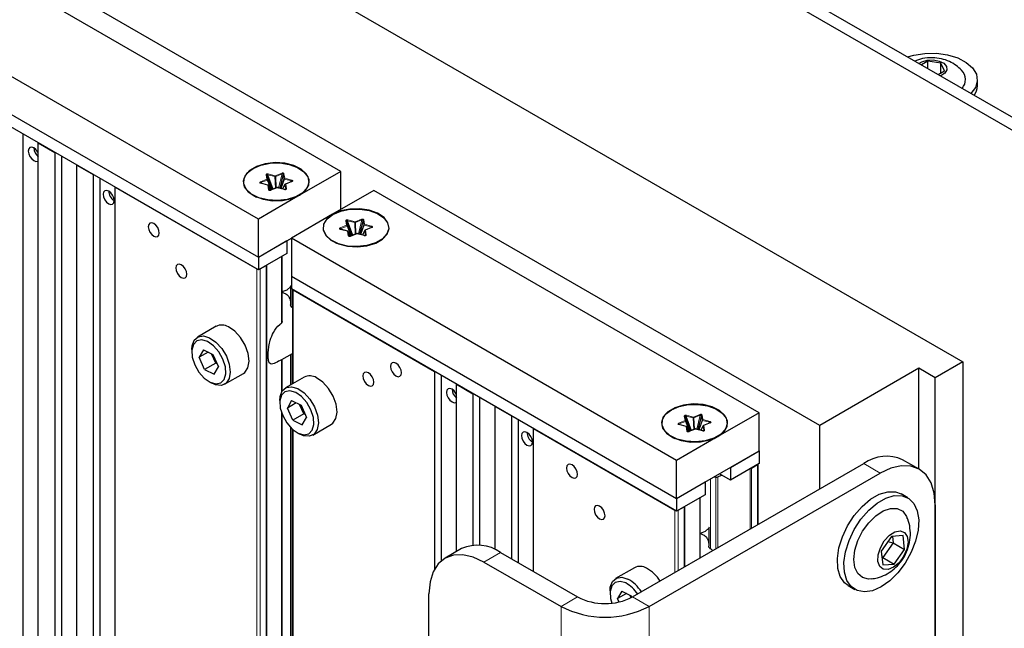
# Paper-space layout 'Blatt4' of a CAD drawing. Header units: millimetres. Extents: x 5 to 418, y 2 to 292.
# Tile 61 of 66: x 283 to 314, y 186 to 205. Entities that reach past the tile are written whole.
import ezdxf

# ---------------------------------------------------------------- set-up
doc = ezdxf.new("R2010")
doc.units = ezdxf.units.MM

psp = doc.layouts.new('Blatt4')

# ---------------------------------------------------------------- linework, layer by layer
at = {"color": 7, "linetype": 'Continuous', "lineweight": 25}
for p, q in [((250.239, 238.848), (317.767, 199.864)), ((250.592, 239.052), (318.121, 200.069)), ((255.188, 227.621), (312.818, 194.352)), ((308.221, 192.311), (251.653, 224.968)), ((292.842, 200.475), (280.467, 207.619)), ((290.19, 198.945), (277.816, 206.088)), ((277.816, 204.863), (290.19, 197.72)), ((290.19, 197.311), (277.816, 204.455)), ((311.695, 204.013), (311.493, 203.895)), ((312.114, 203.95), (311.695, 204.013)), ((311.695, 203.778), (311.695, 204.013)), ((312.023, 203.589), (312.229, 203.709)), ((312.229, 203.709), (312.114, 203.95)), ((312.114, 203.642), (312.114, 203.95)), ((313.285, 203.221), (313.285, 203.425)), ((282.636, 132.368), (282.636, 201.672)), ((283.119, 201.393), (283.649, 201.087)), ((283.119, 132.09), (283.119, 201.393)), ((283.649, 201.087), (283.649, 131.783)), ((283.874, 131.654), (283.874, 200.958)), ((284.356, 200.679), (284.887, 200.373)), ((284.356, 131.375), (284.356, 200.679)), ((284.887, 200.373), (284.887, 131.069)), ((285.111, 130.94), (285.111, 200.244)), ((290.631, 199.891), (290.461, 200.356)), ((290.62, 199.887), (290.485, 200.212)), ((290.989, 200.385), (290.876, 199.936)), ((292.842, 200.475), (291.516, 199.71)), ((292.842, 199.251), (292.842, 200.475)), ((285.594, 199.965), (290.137, 197.342)), ((285.594, 130.661), (285.594, 199.965)), ((290.251, 200.109), (290.259, 200.101)), ((290.499, 200.036), (290.27, 200.097)), ((290.587, 199.882), (290.515, 200.023)), ((290.786, 199.955), (290.581, 199.871)), ((291.031, 199.895), (290.802, 199.956)), ((291.046, 200.055), (290.969, 199.912)), ((291.263, 200.15), (291.058, 200.066)), ((290.022, 199.715), (290.135, 199.65)), ((290.128, 199.654), (290.132, 199.651)), ((291.516, 199.71), (290.19, 198.945)), ((291.394, 199.65), (291.507, 199.715)), ((291.397, 199.651), (291.401, 199.654)), ((293.902, 199.863), (292.577, 199.098)), ((306.277, 192.719), (293.902, 199.863)), ((290.19, 197.72), (290.19, 198.945)), ((292.577, 199.098), (291.251, 198.332)), ((292.815, 198.629), (292.822, 198.621)), ((293.194, 198.411), (293.025, 198.877)), ((293.184, 198.407), (293.048, 198.732)), ((293.553, 198.905), (293.439, 198.457)), ((293.827, 198.671), (293.621, 198.586)), ((290.19, 197.72), (291.251, 198.332)), ((303.625, 191.189), (291.251, 198.332)), ((291.251, 198.332), (291.251, 197.107)), ((293.063, 198.556), (292.834, 198.617)), ((293.154, 198.395), (293.079, 198.543)), ((293.35, 198.475), (293.144, 198.391)), ((293.594, 198.416), (293.366, 198.476)), ((293.609, 198.575), (293.532, 198.432)), ((290.19, 197.72), (291.109, 198.25)), ((291.109, 198.25), (291.109, 197.842)), ((292.585, 198.235), (292.698, 198.17)), ((292.691, 198.174), (292.696, 198.171)), ((293.957, 198.17), (294.07, 198.235)), ((293.96, 198.171), (293.965, 198.174)), ((291.109, 197.842), (290.19, 197.311)), ((290.19, 197.72), (290.19, 197.311)), ((290.951, 195.651), (290.951, 197.751)), ((290.243, 197.342), (290.437, 197.454)), ((291.251, 197.107), (303.625, 189.964)), ((291.251, 197.107), (291.251, 196.699)), ((291.223, 196.762), (291.223, 196.191)), ((303.625, 189.556), (291.251, 196.699)), ((291.282, 196.681), (291.282, 193.645)), ((291.304, 196.669), (295.847, 194.046)), ((288.833, 195.497), (288.232, 195.15)), ((288.051, 194.749), (288.051, 194.668)), ((288.428, 194.743), (288.294, 194.503)), ((288.58, 194.668), (288.294, 194.503)), ((288.428, 194.743), (288.733, 194.592)), ((288.819, 194.315), (288.688, 194.615)), ((288.733, 194.592), (288.905, 194.2)), ((290.942, 194.427), (291.282, 194.623)), ((291.223, 194.589), (291.223, 193.611)), ((288.465, 194.111), (288.294, 194.503)), ((288.819, 194.315), (288.465, 194.111)), ((288.771, 193.96), (288.905, 194.2)), ((288.819, 194.315), (288.843, 194.342)), ((288.864, 194.292), (288.819, 194.315)), ((290.951, 193.408), (290.951, 194.433)), ((312.818, 194.352), (311.934, 193.842)), ((312.818, 194.352), (312.818, 114.74)), ((288.465, 194.111), (288.771, 193.96)), ((289.107, 193.635), (289.708, 193.981)), ((295.847, 194.046), (295.847, 187.69)), ((296.071, 187.965), (296.071, 193.916)), ((311.403, 194.148), (308.221, 192.311)), ((311.934, 193.842), (311.403, 194.148)), ((311.403, 190.911), (311.403, 194.148)), ((288.599, 193.719), (288.67, 193.678)), ((291.662, 193.864), (291.061, 193.517)), ((296.554, 193.638), (297.084, 193.331)), ((296.554, 188.258), (296.554, 193.638)), ((311.934, 114.229), (311.934, 193.842)), ((297.084, 193.331), (297.084, 188.466)), ((290.88, 193.117), (290.88, 193.035)), ((291.256, 193.111), (291.122, 192.87)), ((291.408, 193.035), (291.122, 192.87)), ((291.256, 193.111), (291.561, 192.959)), ((291.647, 192.682), (291.516, 192.982)), ((291.561, 192.959), (291.733, 192.568)), ((297.309, 188.462), (297.309, 193.202)), ((290.951, 178.686), (290.951, 192.682)), ((291.294, 192.478), (291.122, 192.87)), ((291.647, 192.682), (291.294, 192.478)), ((291.647, 192.682), (291.671, 192.709)), ((291.693, 192.66), (291.647, 192.682)), ((297.792, 192.923), (298.322, 192.617)), ((297.792, 188.321), (297.792, 192.923)), ((298.322, 192.617), (298.322, 188.025)), ((304.424, 192.629), (304.311, 192.181)), ((306.277, 192.719), (304.951, 191.954)), ((306.277, 191.495), (306.277, 192.719)), ((291.294, 192.478), (291.599, 192.327)), ((291.599, 192.327), (291.733, 192.568)), ((291.936, 192.002), (292.537, 192.349)), ((298.546, 187.895), (298.546, 192.488)), ((303.686, 192.353), (303.694, 192.345)), ((303.934, 192.28), (303.705, 192.341)), ((304.066, 192.135), (303.896, 192.6)), ((304.055, 192.131), (303.92, 192.456)), ((304.481, 192.299), (304.404, 192.156)), ((304.698, 192.395), (304.493, 192.31)), ((308.221, 190.27), (308.221, 192.311)), ((291.223, 192.249), (291.223, 179.231)), ((291.282, 192.193), (291.282, 176.702)), ((291.427, 192.086), (291.498, 192.045)), ((299.029, 192.209), (303.572, 189.586)), ((299.029, 187.617), (299.029, 192.209)), ((304.022, 192.126), (303.95, 192.267)), ((304.221, 192.199), (304.016, 192.115)), ((304.466, 192.139), (304.237, 192.2)), ((303.457, 191.959), (303.57, 191.894)), ((303.563, 191.898), (303.567, 191.895)), ((304.951, 191.954), (303.625, 191.189)), ((304.829, 191.894), (304.942, 191.959)), ((304.832, 191.895), (304.836, 191.898)), ((303.625, 189.964), (306.277, 191.495)), ((305.358, 190.964), (306.277, 191.495)), ((306.277, 191.495), (306.277, 191.086)), ((302.211, 186.8), (309.636, 191.086)), ((303.625, 189.964), (303.625, 191.189)), ((306.277, 191.086), (305.358, 190.556)), ((306.029, 190.944), (306.224, 191.056)), ((306.246, 189.129), (306.246, 191.068)), ((311.416, 190.904), (310.885, 191.21)), ((302.741, 186.494), (310.166, 190.78)), ((305.358, 190.556), (305.004, 190.76)), ((305.358, 190.964), (305.358, 190.556)), ((303.625, 189.964), (304.544, 190.495)), ((304.544, 190.495), (304.544, 190.086)), ((304.827, 190.658), (304.885, 190.649)), ((304.544, 190.086), (303.625, 189.556)), ((311.051, 189.987), (310.839, 190.109)), ((303.625, 189.964), (303.625, 189.556)), ((304.386, 188.056), (304.386, 189.995)), ((303.678, 189.586), (303.872, 189.698)), ((311.934, 189.759), (311.934, 169.346)), ((304.658, 189.006), (304.658, 188.435)), ((310.527, 188.742), (310.198, 188.273)), ((310.579, 188.54), (310.25, 188.07)), ((310.413, 188.58), (310.579, 188.54)), ((310.901, 188.77), (310.527, 188.742)), ((310.558, 188.744), (310.579, 188.54)), ((310.579, 188.54), (310.947, 188.328)), ((310.947, 188.328), (310.901, 188.77)), ((296.718, 188.353), (296.188, 188.047)), ((297.968, 188.229), (300.443, 186.8)), ((310.198, 188.273), (310.244, 187.831)), ((310.618, 187.858), (310.947, 188.328)), ((297.438, 187.923), (299.913, 186.494)), ((310.25, 188.07), (310.213, 188.131)), ((310.25, 188.07), (310.219, 188.068)), ((310.25, 188.07), (310.618, 187.858)), ((302.268, 187.741), (301.667, 187.394)), ((310.244, 187.831), (310.618, 187.858)), ((301.486, 186.994), (301.486, 186.912)), ((301.863, 186.987), (301.729, 186.747)), ((301.863, 186.987), (302.168, 186.836)), ((309.139, 187.165), (309.351, 187.042)), ((295.67, 166.488), (295.67, 186.902)), ((302.015, 186.912), (301.729, 186.747)), ((301.777, 186.637), (301.729, 186.747)), ((302.16, 186.773), (302.123, 186.859)), ((302.168, 186.836), (302.189, 186.788))]:
    psp.add_line(p, q, dxfattribs=at)
at = {"color": 7, "linetype": 'Continuous', "lineweight": 18}
for p, q in [((290.256, 200.14), (290.462, 200.224)), ((290.462, 200.224), (290.438, 200.368)), ((290.485, 200.212), (290.461, 200.356)), ((290.664, 199.905), (290.495, 200.37)), ((290.495, 200.37), (290.724, 200.309)), ((290.504, 200.396), (290.733, 200.335)), ((290.724, 200.309), (290.738, 199.935)), ((290.733, 200.335), (290.939, 200.419)), ((290.747, 200.311), (290.952, 200.395)), ((290.761, 199.944), (290.747, 200.311)), ((290.952, 200.395), (290.839, 199.946)), ((291.013, 200.24), (290.902, 199.93)), ((290.918, 199.925), (291.026, 200.229)), ((290.989, 200.385), (291.013, 200.24)), ((291.013, 200.4), (291.036, 200.255)), ((291.026, 200.229), (291.255, 200.169)), ((291.036, 200.255), (291.265, 200.194)), ((290.493, 200.032), (290.264, 200.093)), ((290.27, 200.115), (290.475, 200.199)), ((290.293, 200.091), (290.27, 200.115)), ((290.475, 200.199), (290.608, 199.882)), ((290.517, 199.888), (290.493, 200.032)), ((290.54, 199.875), (290.516, 200.02)), ((290.516, 200.02), (290.587, 199.882)), ((290.796, 199.952), (290.591, 199.868)), ((291.025, 199.892), (290.796, 199.952)), ((290.971, 199.911), (291.044, 200.049)), ((291.044, 200.049), (291.068, 199.904)), ((291.273, 200.148), (291.068, 200.064)), ((291.068, 200.064), (291.091, 199.919)), ((291.255, 200.169), (291.227, 200.136)), ((290.544, 199.869), (290.54, 199.875)), ((293.297, 198.855), (293.502, 198.94)), ((292.82, 198.66), (293.025, 198.744)), ((292.833, 198.635), (293.039, 198.72)), ((292.856, 198.611), (292.833, 198.635)), ((293.025, 198.744), (293.001, 198.889)), ((293.048, 198.732), (293.025, 198.877)), ((293.039, 198.72), (293.171, 198.402)), ((293.227, 198.425), (293.058, 198.89)), ((293.058, 198.89), (293.287, 198.83)), ((293.068, 198.916), (293.297, 198.855)), ((293.287, 198.83), (293.301, 198.455)), ((293.31, 198.831), (293.516, 198.915)), ((293.324, 198.465), (293.31, 198.831)), ((293.516, 198.915), (293.402, 198.466)), ((293.576, 198.761), (293.465, 198.45)), ((293.481, 198.446), (293.59, 198.75)), ((293.553, 198.905), (293.576, 198.761)), ((293.576, 198.92), (293.6, 198.775)), ((293.59, 198.75), (293.819, 198.689)), ((293.6, 198.775), (293.828, 198.715)), ((293.836, 198.668), (293.631, 198.584)), ((293.819, 198.689), (293.791, 198.656)), ((293.056, 198.553), (292.827, 198.613)), ((293.08, 198.408), (293.056, 198.553)), ((293.103, 198.396), (293.08, 198.54)), ((293.08, 198.54), (293.153, 198.397)), ((293.108, 198.39), (293.103, 198.396)), ((293.359, 198.472), (293.154, 198.388)), ((293.588, 198.412), (293.359, 198.472)), ((293.534, 198.432), (293.607, 198.569)), ((293.607, 198.569), (293.631, 198.424)), ((293.631, 198.584), (293.654, 198.439)), ((290.932, 197.74), (290.932, 195.602)), ((290.437, 197.454), (290.437, 127.865)), ((290.459, 127.853), (290.459, 197.466)), ((290.137, 197.342), (290.137, 128.038)), ((290.243, 127.977), (290.243, 197.342)), ((291.279, 196.101), (291.279, 196.683)), ((291.304, 193.658), (291.304, 196.669)), ((291.279, 193.643), (291.279, 194.621)), ((290.932, 194.424), (290.932, 193.375)), ((290.932, 192.734), (290.932, 178.637)), ((303.897, 192.468), (303.873, 192.613)), ((304.099, 192.149), (303.93, 192.614)), ((303.93, 192.614), (304.159, 192.553)), ((303.939, 192.64), (304.168, 192.579)), ((304.168, 192.579), (304.374, 192.663)), ((304.182, 192.555), (304.387, 192.639)), ((304.387, 192.639), (304.274, 192.19)), ((304.424, 192.629), (304.448, 192.484)), ((304.448, 192.644), (304.471, 192.499)), ((303.691, 192.384), (303.897, 192.468)), ((303.928, 192.276), (303.699, 192.337)), ((303.705, 192.359), (303.91, 192.443)), ((303.728, 192.335), (303.705, 192.359)), ((303.92, 192.456), (303.896, 192.6)), ((303.91, 192.443), (304.043, 192.126)), ((304.159, 192.553), (304.173, 192.179)), ((304.196, 192.188), (304.182, 192.555)), ((304.448, 192.484), (304.337, 192.174)), ((304.353, 192.169), (304.462, 192.473)), ((304.406, 192.155), (304.479, 192.293)), ((304.462, 192.473), (304.69, 192.413)), ((304.471, 192.499), (304.7, 192.439)), ((304.479, 192.293), (304.503, 192.148)), ((304.708, 192.392), (304.503, 192.308)), ((304.503, 192.308), (304.526, 192.163)), ((304.69, 192.413), (304.663, 192.38)), ((291.279, 179.14), (291.279, 192.196)), ((291.304, 176.714), (291.304, 192.174)), ((303.952, 192.132), (303.928, 192.276)), ((303.975, 192.119), (303.951, 192.264)), ((303.951, 192.264), (304.022, 192.126)), ((303.979, 192.113), (303.975, 192.119)), ((304.231, 192.196), (304.026, 192.112)), ((304.46, 192.136), (304.231, 192.196)), ((306.224, 191.056), (306.224, 189.117)), ((310.166, 190.78), (309.636, 191.086)), ((305.987, 190.919), (305.987, 188.98)), ((306.029, 189.005), (306.029, 190.944)), ((304.714, 188.345), (304.714, 190.592)), ((304.885, 190.649), (304.885, 188.344)), ((304.954, 188.384), (304.954, 190.658)), ((304.367, 189.984), (304.367, 188.045)), ((303.572, 189.586), (303.572, 187.586)), ((303.678, 187.647), (303.678, 189.586)), ((303.872, 189.698), (303.872, 187.759)), ((303.894, 187.772), (303.894, 189.711)), ((297.968, 188.229), (297.438, 187.923)), ((300.443, 186.8), (299.913, 186.494)), ((302.211, 186.8), (302.741, 186.494)), ((299.913, 186.494), (299.913, 161.998)), ((302.741, 186.494), (302.741, 161.998))]:
    psp.add_line(p, q, dxfattribs=at)
at = {"color": 7, "linetype": 'Continuous', "lineweight": 25, "flags": 128}
for points in [[(311.045, 204.153), (311.243, 204.211), (311.599, 204.268), (311.969, 204.272), (312.329, 204.222), (312.656, 204.123), (312.93, 203.98), (313.133, 203.801), (313.254, 203.6), (313.283, 203.387), (313.221, 203.176), (313.071, 202.984)], [(311.408, 203.944), (311.503, 204), (311.677, 204.051), (311.872, 204.059), (312.057, 204.023), (312.204, 203.95), (312.292, 203.849), (312.306, 203.737), (312.245, 203.63), (312.117, 203.545), (312.107, 203.54)], [(283.119, 201.067), (283.103, 201.098), (283.045, 201.176), (282.978, 201.23), (282.91, 201.254), (282.853, 201.243), (282.814, 201.198), (282.801, 201.128), (282.814, 201.042), (282.853, 200.954), (282.91, 200.876), (282.978, 200.822), (282.978, 200.822)], [(282.978, 200.822), (283.045, 200.798), (283.103, 200.809), (283.119, 200.822)], [(291.516, 199.71), (291.704, 199.857), (291.809, 200.03), (291.82, 200.212), (291.738, 200.389), (291.57, 200.544), (291.33, 200.663), (291.04, 200.736), (290.725, 200.757), (290.414, 200.723), (290.134, 200.637), (289.91, 200.508), (289.762, 200.346), (289.703, 200.167), (289.738, 199.985), (289.865, 199.817), (290.072, 199.679), (290.34, 199.581), (290.646, 199.534), (290.962, 199.541), (291.261, 199.601), (291.516, 199.71)], [(290.022, 200.572), (290.274, 200.68), (290.569, 200.739), (290.882, 200.746), (291.185, 200.699), (291.45, 200.603), (291.654, 200.466), (291.779, 200.301), (291.814, 200.121), (291.756, 199.943), (291.609, 199.784), (291.388, 199.656), (291.111, 199.571), (290.804, 199.538), (290.493, 199.558), (290.206, 199.63), (289.969, 199.748), (289.802, 199.901), (289.721, 200.076), (289.733, 200.256), (289.836, 200.427), (290.022, 200.572)], [(285.382, 199.434), (285.449, 199.41), (285.507, 199.422), (285.545, 199.466), (285.559, 199.536), (285.545, 199.622), (285.507, 199.71), (285.449, 199.788), (285.382, 199.842), (285.314, 199.866), (285.257, 199.855), (285.218, 199.811), (285.205, 199.74), (285.218, 199.654), (285.257, 199.566), (285.314, 199.489), (285.382, 199.434)], [(292.577, 199.098), (292.389, 198.95), (292.284, 198.778), (292.272, 198.595), (292.354, 198.419), (292.523, 198.264), (292.763, 198.145), (293.053, 198.071), (293.368, 198.051), (293.679, 198.085), (293.959, 198.17), (294.183, 198.3), (294.331, 198.461), (294.39, 198.641), (294.354, 198.823), (294.228, 198.99), (294.021, 199.129), (293.753, 199.226), (293.447, 199.273), (293.13, 199.267), (292.831, 199.206), (292.577, 199.098)], [(292.585, 199.093), (292.837, 199.2), (293.133, 199.259), (293.445, 199.266), (293.748, 199.219), (294.013, 199.123), (294.217, 198.986), (294.342, 198.821), (294.377, 198.641), (294.319, 198.464), (294.173, 198.304), (293.951, 198.176), (293.675, 198.092), (293.367, 198.058), (293.056, 198.078), (292.769, 198.151), (292.532, 198.269), (292.366, 198.421), (292.284, 198.596), (292.296, 198.777), (292.4, 198.947), (292.585, 199.093)], [(286.831, 198.393), (286.899, 198.37), (286.956, 198.381), (286.995, 198.425), (287.008, 198.495), (286.995, 198.581), (286.956, 198.669), (286.899, 198.747), (286.831, 198.801), (286.764, 198.825), (286.706, 198.814), (286.668, 198.77), (286.655, 198.699), (286.668, 198.613), (286.706, 198.525), (286.764, 198.448), (286.831, 198.393)], [(287.715, 197.066), (287.783, 197.043), (287.84, 197.054), (287.879, 197.098), (287.892, 197.168), (287.879, 197.254), (287.84, 197.343), (287.783, 197.42), (287.715, 197.475), (287.648, 197.498), (287.59, 197.487), (287.552, 197.443), (287.538, 197.372), (287.552, 197.287), (287.59, 197.198), (287.648, 197.121), (287.715, 197.066)], [(291.118, 196.673), (291.227, 196.767), (291.251, 196.81)], [(290.951, 196.61), (290.956, 196.611), (291.118, 196.673)], [(289.708, 193.981), (289.755, 194.015), (289.854, 194.163), (289.89, 194.374), (289.858, 194.624), (289.763, 194.887), (289.615, 195.134), (289.43, 195.338), (289.227, 195.477)], [(288.051, 194.749), (288.061, 194.87), (288.129, 195.052), (288.256, 195.162), (288.428, 195.19), (288.626, 195.13)], [(288.56, 195.005), (288.375, 195.058), (288.218, 195.026), (288.106, 194.913), (288.054, 194.731), (288.068, 194.504), (288.145, 194.259), (288.278, 194.025), (288.449, 193.83), (288.638, 193.698), (288.823, 193.645), (288.98, 193.677), (289.092, 193.79), (289.144, 193.972), (289.131, 194.199), (289.053, 194.444), (288.921, 194.678), (288.749, 194.873), (288.56, 195.005)], [(288.626, 195.13), (288.829, 194.991), (289.014, 194.787), (289.162, 194.54), (289.257, 194.277), (289.289, 194.027), (289.253, 193.816), (289.154, 193.668), (289.002, 193.598), (288.815, 193.614), (288.67, 193.678)], [(294.61, 193.903), (294.677, 193.879), (294.735, 193.89), (294.773, 193.935), (294.786, 194.005), (294.773, 194.091), (294.735, 194.179), (294.677, 194.256), (294.61, 194.311), (294.542, 194.335), (294.485, 194.323), (294.446, 194.279), (294.433, 194.209), (294.446, 194.123), (294.485, 194.035), (294.542, 193.957), (294.61, 193.903)], [(293.726, 193.597), (293.793, 193.573), (293.851, 193.584), (293.889, 193.628), (293.902, 193.699), (293.889, 193.784), (293.851, 193.873), (293.793, 193.95), (293.726, 194.005), (293.658, 194.028), (293.601, 194.017), (293.562, 193.973), (293.549, 193.903), (293.562, 193.817), (293.601, 193.728), (293.658, 193.651), (293.726, 193.597)], [(292.537, 192.349), (292.583, 192.382), (292.682, 192.53), (292.718, 192.741), (292.687, 192.992), (292.592, 193.255), (292.444, 193.501), (292.258, 193.705), (292.055, 193.845)], [(290.88, 193.117), (290.889, 193.237), (290.957, 193.419), (291.084, 193.53), (291.256, 193.557), (291.454, 193.498)], [(291.389, 193.372), (291.204, 193.425), (291.046, 193.393), (290.935, 193.28), (290.882, 193.099), (290.896, 192.872), (290.974, 192.626), (291.106, 192.392), (291.277, 192.197), (291.467, 192.065), (291.651, 192.012), (291.809, 192.044), (291.92, 192.158), (291.973, 192.339), (291.959, 192.566), (291.881, 192.811), (291.749, 193.046), (291.578, 193.24), (291.389, 193.372)], [(291.454, 193.498), (291.657, 193.358), (291.843, 193.154), (291.991, 192.908), (292.086, 192.645), (292.117, 192.394), (292.081, 192.183), (291.982, 192.035), (291.831, 191.965), (291.643, 191.981), (291.498, 192.045)], [(296.554, 193.311), (296.538, 193.342), (296.48, 193.42), (296.413, 193.474), (296.345, 193.498), (296.288, 193.487), (296.249, 193.443), (296.236, 193.372), (296.249, 193.286), (296.288, 193.198), (296.345, 193.121), (296.413, 193.066), (296.413, 193.066)], [(296.413, 193.066), (296.48, 193.042), (296.538, 193.054), (296.554, 193.066)], [(304.951, 191.954), (305.139, 192.101), (305.244, 192.274), (305.255, 192.456), (305.174, 192.633), (305.005, 192.788), (304.765, 192.907), (304.475, 192.98), (304.16, 193.001), (303.849, 192.967), (303.569, 192.881), (303.345, 192.752), (303.197, 192.59), (303.138, 192.411), (303.173, 192.229), (303.3, 192.061), (303.507, 191.923), (303.775, 191.826), (304.081, 191.778), (304.397, 191.785), (304.696, 191.845), (304.951, 191.954)], [(303.457, 192.816), (303.709, 192.924), (304.004, 192.983), (304.317, 192.99), (304.62, 192.943), (304.885, 192.847), (305.089, 192.71), (305.214, 192.545), (305.249, 192.365), (305.191, 192.188), (305.044, 192.028), (304.823, 191.9), (304.546, 191.816), (304.239, 191.782), (303.928, 191.802), (303.641, 191.875), (303.404, 191.992), (303.237, 192.145), (303.156, 192.32), (303.168, 192.5), (303.271, 192.671), (303.457, 192.816)], [(298.817, 191.678), (298.884, 191.655), (298.942, 191.666), (298.98, 191.71), (298.994, 191.78), (298.98, 191.866), (298.942, 191.954), (298.884, 192.032), (298.817, 192.086), (298.749, 192.11), (298.692, 192.099), (298.653, 192.055), (298.64, 191.984), (298.653, 191.898), (298.692, 191.81), (298.749, 191.733), (298.817, 191.678)], [(300.266, 190.637), (300.334, 190.614), (300.391, 190.625), (300.43, 190.669), (300.443, 190.739), (300.43, 190.825), (300.391, 190.913), (300.334, 190.991), (300.266, 191.045), (300.199, 191.069), (300.141, 191.058), (300.103, 191.014), (300.09, 190.943), (300.103, 190.857), (300.141, 190.769), (300.199, 190.692), (300.266, 190.637)], [(304.954, 190.658), (305.066, 190.71), (305.079, 190.716)], [(311.934, 189.759), (311.9, 190.138), (311.799, 190.463), (311.636, 190.722), (311.416, 190.904), (311.148, 191.003), (310.842, 191.015), (310.511, 190.94), (310.166, 190.78)], [(309.139, 187.165), (309.022, 187.254), (308.883, 187.454), (308.804, 187.718), (308.789, 188.031), (308.839, 188.377), (308.951, 188.736), (309.118, 189.091), (309.333, 189.421), (309.583, 189.709), (309.855, 189.939), (310.134, 190.098), (310.405, 190.179), (310.654, 190.177), (310.839, 190.109)], [(311.303, 188.595), (311.162, 188.236), (310.97, 187.891), (310.736, 187.58), (310.474, 187.32), (310.196, 187.123), (309.919, 187.002), (309.657, 186.962), (309.425, 187.006), (309.234, 187.132), (309.095, 187.332), (309.017, 187.595), (309.001, 187.908), (309.051, 188.254), (309.163, 188.614), (309.33, 188.968), (309.545, 189.298), (309.795, 189.586), (310.067, 189.816), (310.346, 189.976), (310.617, 190.057), (310.866, 190.055), (311.079, 189.969), (311.245, 189.806), (311.354, 189.573), (311.402, 189.282), (311.384, 188.95), (311.303, 188.595)], [(301.15, 189.31), (301.218, 189.287), (301.275, 189.298), (301.314, 189.342), (301.327, 189.412), (301.314, 189.498), (301.275, 189.587), (301.218, 189.664), (301.15, 189.719), (301.083, 189.742), (301.025, 189.731), (300.987, 189.687), (300.973, 189.617), (300.987, 189.531), (301.025, 189.442), (301.083, 189.365), (301.15, 189.31)], [(309.877, 187.378), (309.793, 187.373), (309.597, 187.421), (309.445, 187.549), (309.35, 187.749), (309.317, 188.006), (309.351, 188.3), (309.447, 188.611), (309.599, 188.914), (309.796, 189.187), (310.023, 189.411), (310.263, 189.568), (310.499, 189.647), (310.712, 189.642), (310.888, 189.554), (311.013, 189.388), (311.024, 189.362)], [(304.386, 188.854), (304.391, 188.855), (304.553, 188.917)], [(304.553, 188.917), (304.662, 189.011), (304.684, 189.051)], [(311.018, 188.333), (310.918, 188.104), (310.771, 187.902), (310.597, 187.754), (310.42, 187.679), (310.264, 187.688), (310.149, 187.78), (310.091, 187.942), (310.099, 188.153), (310.17, 188.383), (310.296, 188.602), (310.459, 188.781), (310.638, 188.894), (310.807, 188.927), (310.945, 188.876), (311.033, 188.746), (311.058, 188.557), (311.018, 188.333)], [(297.438, 187.923), (297.093, 188.083), (296.761, 188.158), (296.456, 188.146), (296.188, 188.047), (295.968, 187.864), (295.805, 187.605), (295.704, 187.281), (295.67, 186.902)], [(301.486, 186.994), (301.496, 187.114), (301.564, 187.296), (301.691, 187.406), (301.863, 187.434), (302.061, 187.375)], [(301.995, 187.249), (301.811, 187.302), (301.653, 187.27), (301.541, 187.157), (301.489, 186.975), (301.503, 186.748), (301.543, 186.6)]]:
    psp.add_lwpolyline(points, dxfattribs=at)
at = {"color": 7, "linetype": 'Continuous', "lineweight": 18, "flags": 128}
for points in [[(290.264, 200.093), (290.266, 200.095), (290.267, 200.096), (290.269, 200.096), (290.27, 200.097), (290.27, 200.097)], [(290.493, 200.032), (290.495, 200.034), (290.496, 200.035), (290.498, 200.036), (290.499, 200.036), (290.499, 200.036)], [(290.515, 200.023), (290.516, 200.022), (290.516, 200.02)], [(291.025, 199.892), (291.026, 199.893), (291.028, 199.895), (291.029, 199.895), (291.031, 199.895), (291.031, 199.895)], [(292.827, 198.613), (292.829, 198.615), (292.83, 198.616), (292.832, 198.617), (292.833, 198.617), (292.834, 198.617)], [(293.056, 198.553), (293.058, 198.554), (293.059, 198.555), (293.061, 198.556), (293.062, 198.556), (293.063, 198.556)], [(293.079, 198.543), (293.079, 198.542), (293.08, 198.54)], [(293.588, 198.412), (293.59, 198.414), (293.591, 198.415), (293.593, 198.416), (293.594, 198.416), (293.594, 198.416)], [(303.699, 192.337), (303.701, 192.339), (303.702, 192.34), (303.704, 192.341), (303.705, 192.341), (303.705, 192.341)], [(303.928, 192.276), (303.93, 192.278), (303.931, 192.279), (303.933, 192.28), (303.934, 192.28), (303.934, 192.28)], [(303.95, 192.267), (303.951, 192.266), (303.951, 192.264)], [(304.46, 192.136), (304.461, 192.137), (304.463, 192.139), (304.464, 192.139), (304.466, 192.14), (304.466, 192.139)]]:
    psp.add_lwpolyline(points, dxfattribs=at)
at = {"color": 7, "linetype": 'Continuous', "lineweight": 25}
for centre, radius, start, end in [((312.479, 203.426), 0.424, 318.1864, 44.8214), ((312.735, 203.229), 0.55, 325.3265, 359.1503), ((283.358, 201.245), 0.381, 182.2203, 231.098), ((285.757, 199.854), 0.375, 181.8677, 238.1269), ((290.584, 199.864), 0.00755, 115.3237, 166.7445), ((293.148, 198.384), 0.00755, 115.3237, 166.7445), ((289.013, 195.147), 0.393, 57.0796, 117.1894), ((291.842, 193.514), 0.393, 57.0809, 117.1879), ((296.793, 193.489), 0.381, 182.2203, 231.098), ((299.192, 192.099), 0.375, 181.8676, 238.1271), ((304.019, 192.108), 0.00754, 115.2804, 166.7616), ((310.368, 190.064), 1.257, 65.6929, 125.6175), ((304.904, 190.765), 0.118, 260.5079, 294.756), ((297.236, 187.207), 1.257, 54.3825, 114.3071), ((302.448, 187.391), 0.393, 57.0811, 117.1879), ((302.071, 186.659), 1.215, 32.4673, 60.9301), ((301.469, 186.305), 1.081, 33.0493, 60.8571), ((301.47, 186.312), 1.215, 32.4673, 60.9301), ((301.327, 188.506), 1.921, 242.6097, 297.3903), ((301.327, 189.224), 3.074, 242.6097, 297.3903)]:
    psp.add_arc(centre, radius, start, end, dxfattribs=at)
at = {"color": 7, "linetype": 'Continuous', "lineweight": 18}
for centre, radius, start, end in [((290.441, 200.345), 0.0236, 28.6443, 96.4212), ((290.431, 200.191), 0.0453, 11.0223, 47.0842), ((290.464, 200.2), 0.0236, 28.6416, 96.4211), ((290.468, 200.215), 0.0179, 295.4375, 347.689), ((290.553, 200.362), 0.059, 145.6838, 172.717), ((290.782, 200.302), 0.0589, 145.6803, 172.7205), ((290.73, 200.416), 0.107, 266.8046, 279.4253), ((290.703, 200.302), 0.0452, 11.016, 47.0904), ((290.908, 200.386), 0.0452, 11.0163, 47.0902), ((291.013, 200.373), 0.0268, 91.1198, 153.1937), ((291.037, 200.228), 0.0268, 91.1149, 153.1985), ((291.036, 200.255), 0.0277, 212.4344, 249.3597), ((291.085, 200.222), 0.0589, 145.6803, 172.7205), ((290.226, 200.106), 0.0453, 11.0223, 47.0842), ((290.496, 200.009), 0.0236, 28.64, 96.4258), ((290.519, 199.864), 0.0236, 28.642, 96.4238), ((290.789, 199.946), 0.00952, 42.7941, 105.2219), ((290.802, 199.949), 0.00703, 88.6302, 152.2405), ((291.068, 200.037), 0.0268, 91.111, 153.2025), ((291.056, 200.049), 0.0118, 152.322, 182.8515), ((291.06, 200.057), 0.00985, 43.9396, 104.0827), ((291.092, 199.892), 0.0268, 91.11, 153.2036), ((291.314, 200.161), 0.0589, 145.6805, 172.7213), ((291.266, 200.141), 0.00952, 42.8021, 105.2171), ((290.584, 199.861), 0.00952, 42.7941, 105.2219), ((293.471, 198.906), 0.0452, 11.0163, 47.0902), ((292.789, 198.627), 0.0453, 11.0223, 47.0842), ((293.004, 198.865), 0.0236, 28.6443, 96.4212), ((292.994, 198.711), 0.0453, 11.0223, 47.0842), ((293.028, 198.721), 0.0236, 28.6416, 96.4211), ((293.031, 198.736), 0.0179, 295.4375, 347.689), ((293.116, 198.883), 0.059, 145.6838, 172.717), ((293.345, 198.822), 0.0589, 145.6803, 172.7205), ((293.293, 198.936), 0.107, 266.8046, 279.4253), ((293.266, 198.822), 0.0452, 11.016, 47.0904), ((293.576, 198.893), 0.0268, 91.1198, 153.1937), ((293.6, 198.748), 0.0268, 91.1199, 153.1936), ((293.6, 198.775), 0.0277, 212.4344, 249.3597), ((293.648, 198.742), 0.0589, 145.6803, 172.7205), ((293.877, 198.682), 0.0589, 145.6805, 172.7213), ((293.829, 198.661), 0.00952, 42.8021, 105.2171), ((293.059, 198.529), 0.0236, 28.6424, 96.4231), ((293.083, 198.384), 0.0236, 28.642, 96.4238), ((293.147, 198.382), 0.00952, 42.7941, 105.2219), ((293.352, 198.466), 0.00952, 42.7941, 105.2219), ((293.365, 198.469), 0.00703, 88.6302, 152.2405), ((293.631, 198.557), 0.0268, 91.111, 153.2025), ((293.619, 198.57), 0.0118, 152.322, 182.8515), ((293.624, 198.577), 0.00985, 43.9396, 104.0827), ((293.655, 198.412), 0.0268, 91.11, 153.2036), ((303.876, 192.589), 0.0236, 28.6394, 96.4267), ((303.988, 192.607), 0.0589, 145.6856, 172.7214), ((304.343, 192.63), 0.0452, 11.0152, 47.0881), ((304.448, 192.617), 0.0268, 91.1072, 153.2063), ((303.661, 192.351), 0.0452, 11.0175, 47.0857), ((303.866, 192.435), 0.0453, 11.027, 47.0827), ((303.899, 192.444), 0.0236, 28.6418, 96.4209), ((303.903, 192.46), 0.0179, 295.4355, 347.702), ((304.217, 192.546), 0.0589, 145.6821, 172.7249), ((304.165, 192.66), 0.107, 266.8146, 279.4152), ((304.138, 192.546), 0.0453, 11.0244, 47.0852), ((304.472, 192.472), 0.0268, 91.1144, 153.1991), ((304.471, 192.499), 0.0277, 212.4403, 249.3554), ((304.52, 192.466), 0.0589, 145.6821, 172.7249), ((304.503, 192.281), 0.0268, 91.1145, 153.199), ((304.49, 192.294), 0.0112, 151.4122, 183.7346), ((304.495, 192.301), 0.00984, 43.9375, 104.0849), ((304.749, 192.405), 0.0589, 145.6824, 172.7257), ((304.701, 192.385), 0.00951, 42.7691, 105.2501), ((303.931, 192.253), 0.0236, 28.6426, 96.4229), ((303.954, 192.108), 0.0236, 28.6446, 96.4209), ((304.019, 192.106), 0.00951, 42.7746, 105.2414), ((304.224, 192.19), 0.00952, 42.8124, 105.2036), ((304.237, 192.193), 0.00703, 88.6302, 152.2405), ((304.527, 192.136), 0.0268, 91.1064, 153.2072)]:
    psp.add_arc(centre, radius, start, end, dxfattribs=at)
at = {"color": 7, "linetype": 'Continuous', "lineweight": 25}
psp.add_ellipse((303.991, 187.725), major_axis=(1.205, -0.381), ratio=0.697943, start_param=1.082984, end_param=1.16189, dxfattribs=at)
for points, knots in [([(312.773, 203.728), (312.72, 203.781), (312.606, 203.894), (312.387, 204.017), (312.128, 204.105), (311.832, 204.14), (311.536, 204.119), (311.355, 204.052), (311.273, 204.022)], [0, 0, 0, 0, 0.138325, 0.29611, 0.462181, 0.642429, 0.839859, 1, 1, 1, 1]), ([(290.274, 200.092), (290.271, 200.093), (290.266, 200.096), (290.26, 200.1), (290.256, 200.104), (290.254, 200.108), (290.255, 200.111), (290.258, 200.113), (290.263, 200.115), (290.268, 200.115), (290.27, 200.115)], [0, 0, 0, 0, 0.158169, 0.291004, 0.402644, 0.499988, 0.597315, 0.708944, 0.84178, 1, 1, 1, 1]), ([(290.27, 200.097), (290.267, 200.097), (290.262, 200.099), (290.259, 200.101), (290.258, 200.102)], [0, 0, 0, 0, 0.561546, 1, 1, 1, 1]), ([(290.509, 200.031), (290.506, 200.033), (290.503, 200.035), (290.5, 200.036), (290.499, 200.036)], [0, 0, 0, 0, 0.923992, 1, 1, 1, 1]), ([(290.515, 200.023), (290.515, 200.024), (290.513, 200.027), (290.511, 200.029), (290.509, 200.031)], [0, 0, 0, 0, 0.189325, 1, 1, 1, 1]), ([(290.802, 199.956), (290.801, 199.956), (290.798, 199.957), (290.792, 199.957), (290.788, 199.955), (290.787, 199.955)], [0, 0, 0, 0, 0.211154, 0.645763, 1, 1, 1, 1]), ([(291.068, 199.898), (291.067, 199.898), (291.066, 199.897), (291.063, 199.895), (291.06, 199.894), (291.056, 199.892), (291.051, 199.891), (291.044, 199.89), (291.038, 199.89), (291.035, 199.89)], [0, 0, 0, 0, 0.116212, 0.221568, 0.322941, 0.429745, 0.547414, 0.680116, 1, 1, 1, 1]), ([(291.058, 200.066), (291.058, 200.066), (291.054, 200.065), (291.049, 200.061), (291.047, 200.057), (291.046, 200.055)], [0, 0, 0, 0, 0.117059, 0.612395, 1, 1, 1, 1]), ([(291.068, 199.904), (291.068, 199.903), (291.069, 199.901), (291.068, 199.899), (291.068, 199.898)], [0, 0, 0, 0, 0.552903, 1, 1, 1, 1]), ([(291.255, 200.169), (291.259, 200.169), (291.264, 200.169), (291.27, 200.168), (291.273, 200.166), (291.274, 200.164), (291.275, 200.162), (291.274, 200.159), (291.273, 200.157), (291.272, 200.156)], [0, 0, 0, 0, 0.297275, 0.430162, 0.55121, 0.662759, 0.770555, 0.881002, 1, 1, 1, 1]), ([(291.272, 200.156), (291.27, 200.154), (291.267, 200.15), (291.262, 200.147), (291.259, 200.145)], [0, 0, 0, 0, 0.447114, 1, 1, 1, 1]), ([(290.551, 199.866), (290.55, 199.867), (290.546, 199.868), (290.543, 199.87), (290.54, 199.873), (290.54, 199.874), (290.54, 199.875)], [0, 0, 0, 0, 0.194684, 0.417888, 0.683562, 1, 1, 1, 1]), ([(290.577, 199.866), (290.575, 199.865), (290.571, 199.865), (290.564, 199.865), (290.557, 199.865), (290.553, 199.866), (290.551, 199.866)], [0, 0, 0, 0, 0.3164, 0.58207, 0.80532, 1, 1, 1, 1]), ([(292.837, 198.612), (292.834, 198.613), (292.829, 198.616), (292.823, 198.62), (292.819, 198.624), (292.817, 198.628), (292.818, 198.631), (292.821, 198.633), (292.826, 198.635), (292.831, 198.635), (292.833, 198.635)], [0, 0, 0, 0, 0.158169, 0.291004, 0.402644, 0.499988, 0.597315, 0.708944, 0.84178, 1, 1, 1, 1]), ([(292.834, 198.617), (292.831, 198.618), (292.825, 198.619), (292.822, 198.621), (292.821, 198.622)], [0, 0, 0, 0, 0.561546, 1, 1, 1, 1]), ([(293.819, 198.689), (293.822, 198.689), (293.828, 198.689), (293.833, 198.688), (293.836, 198.687), (293.838, 198.684), (293.838, 198.682), (293.837, 198.679), (293.836, 198.677), (293.835, 198.676)], [0, 0, 0, 0, 0.297275, 0.430162, 0.55121, 0.662759, 0.770555, 0.881002, 1, 1, 1, 1]), ([(293.835, 198.676), (293.834, 198.674), (293.83, 198.67), (293.825, 198.667), (293.823, 198.666)], [0, 0, 0, 0, 0.447114, 1, 1, 1, 1]), ([(293.072, 198.552), (293.069, 198.554), (293.066, 198.555), (293.063, 198.556), (293.063, 198.556)], [0, 0, 0, 0, 0.923992, 1, 1, 1, 1]), ([(293.078, 198.543), (293.078, 198.544), (293.077, 198.547), (293.074, 198.55), (293.072, 198.552)], [0, 0, 0, 0, 0.189325, 1, 1, 1, 1]), ([(293.114, 198.387), (293.113, 198.387), (293.109, 198.388), (293.106, 198.39), (293.103, 198.393), (293.103, 198.395), (293.103, 198.396)], [0, 0, 0, 0, 0.194684, 0.417888, 0.683562, 1, 1, 1, 1]), ([(293.14, 198.386), (293.138, 198.386), (293.134, 198.385), (293.127, 198.385), (293.12, 198.385), (293.116, 198.386), (293.114, 198.387)], [0, 0, 0, 0, 0.3164, 0.58207, 0.80532, 1, 1, 1, 1]), ([(293.366, 198.476), (293.364, 198.476), (293.361, 198.477), (293.356, 198.477), (293.352, 198.476), (293.35, 198.475)], [0, 0, 0, 0, 0.211154, 0.645763, 1, 1, 1, 1]), ([(293.631, 198.419), (293.63, 198.418), (293.629, 198.417), (293.627, 198.415), (293.623, 198.414), (293.619, 198.413), (293.614, 198.412), (293.607, 198.411), (293.602, 198.411), (293.598, 198.411)], [0, 0, 0, 0, 0.116212, 0.221568, 0.322941, 0.429745, 0.547414, 0.680116, 1, 1, 1, 1]), ([(293.621, 198.586), (293.621, 198.586), (293.617, 198.585), (293.613, 198.581), (293.61, 198.577), (293.609, 198.575)], [0, 0, 0, 0, 0.117059, 0.612395, 1, 1, 1, 1]), ([(293.631, 198.424), (293.632, 198.423), (293.633, 198.422), (293.631, 198.42), (293.631, 198.419)], [0, 0, 0, 0, 0.552903, 1, 1, 1, 1]), ([(290.951, 196.591), (290.984, 196.582), (291.062, 196.559), (291.151, 196.479), (291.216, 196.37), (291.222, 196.289), (291.225, 196.248)], [0, 0, 0, 0, 0.199736, 0.46444, 0.734055, 1, 1, 1, 1]), ([(291.279, 196.101), (291.276, 196.103), (291.265, 196.111), (291.246, 196.13), (291.228, 196.16), (291.222, 196.181), (291.223, 196.191), (291.223, 196.191)], [0, 0, 0, 0, 0.083595, 0.374594, 0.69272, 0.997629, 1, 1, 1, 1]), ([(290.932, 194.424), (290.902, 194.407), (290.793, 194.347), (290.661, 194.282), (290.565, 194.282), (290.519, 194.355), (290.502, 194.488), (290.506, 194.665), (290.528, 194.857), (290.576, 195.079), (290.679, 195.335), (290.813, 195.507), (290.913, 195.587), (290.932, 195.602)], [0, 0, 0, 0, 0.056533, 0.198787, 0.305007, 0.39122, 0.477883, 0.554132, 0.627523, 0.70577, 0.818129, 0.965728, 1, 1, 1, 1]), ([(290.951, 195.651), (290.951, 195.65), (290.952, 195.641), (290.948, 195.626), (290.941, 195.61), (290.935, 195.604), (290.932, 195.602)], [0, 0, 0, 0, 0.048613, 0.467489, 0.802341, 1, 1, 1, 1]), ([(290.932, 194.424), (290.935, 194.426), (290.942, 194.43), (290.949, 194.433), (290.95, 194.433), (290.951, 194.433)], [0, 0, 0, 0, 0.2376302, 0.5564316, 1, 1, 1, 1]), ([(303.709, 192.336), (303.706, 192.337), (303.701, 192.34), (303.695, 192.344), (303.691, 192.348), (303.689, 192.352), (303.69, 192.355), (303.693, 192.357), (303.698, 192.359), (303.703, 192.359), (303.705, 192.359)], [0, 0, 0, 0, 0.158143, 0.290981, 0.402655, 0.499973, 0.597322, 0.708944, 0.841782, 1, 1, 1, 1]), ([(303.705, 192.341), (303.702, 192.342), (303.697, 192.343), (303.694, 192.345), (303.693, 192.346)], [0, 0, 0, 0, 0.561587, 1, 1, 1, 1]), ([(304.493, 192.31), (304.493, 192.31), (304.489, 192.309), (304.484, 192.305), (304.482, 192.301), (304.481, 192.299)], [0, 0, 0, 0, 0.117056, 0.612411, 1, 1, 1, 1]), ([(304.69, 192.413), (304.694, 192.413), (304.699, 192.413), (304.705, 192.412), (304.708, 192.41), (304.71, 192.408), (304.71, 192.406), (304.709, 192.403), (304.708, 192.401), (304.707, 192.4)], [0, 0, 0, 0, 0.297242, 0.430132, 0.551183, 0.662694, 0.770564, 0.881014, 1, 1, 1, 1]), ([(304.707, 192.4), (304.705, 192.398), (304.702, 192.394), (304.697, 192.391), (304.694, 192.389)], [0, 0, 0, 0, 0.447114, 1, 1, 1, 1]), ([(303.944, 192.276), (303.941, 192.277), (303.938, 192.279), (303.935, 192.28), (303.934, 192.28)], [0, 0, 0, 0, 0.924122, 1, 1, 1, 1]), ([(303.95, 192.267), (303.95, 192.268), (303.948, 192.271), (303.946, 192.274), (303.944, 192.276)], [0, 0, 0, 0, 0.189325, 1, 1, 1, 1]), ([(303.986, 192.11), (303.985, 192.111), (303.981, 192.112), (303.978, 192.114), (303.975, 192.117), (303.975, 192.119), (303.975, 192.119)], [0, 0, 0, 0, 0.194683, 0.417947, 0.683564, 1, 1, 1, 1]), ([(304.012, 192.11), (304.01, 192.109), (304.006, 192.109), (303.999, 192.109), (303.992, 192.109), (303.988, 192.11), (303.986, 192.11)], [0, 0, 0, 0, 0.31639, 0.582028, 0.805272, 1, 1, 1, 1]), ([(304.237, 192.2), (304.236, 192.2), (304.233, 192.201), (304.227, 192.201), (304.223, 192.199), (304.222, 192.199)], [0, 0, 0, 0, 0.211167, 0.645804, 1, 1, 1, 1]), ([(304.503, 192.142), (304.502, 192.142), (304.501, 192.141), (304.498, 192.139), (304.495, 192.138), (304.491, 192.136), (304.486, 192.135), (304.479, 192.134), (304.473, 192.135), (304.47, 192.135)], [0, 0, 0, 0, 0.116178, 0.221541, 0.322908, 0.429731, 0.547372, 0.680074, 1, 1, 1, 1]), ([(304.503, 192.148), (304.503, 192.147), (304.504, 192.146), (304.503, 192.143), (304.503, 192.142)], [0, 0, 0, 0, 0.552903, 1, 1, 1, 1]), ([(311.068, 188.399), (311.093, 188.502), (311.143, 188.702), (311.128, 189.007), (311.088, 189.228), (311.032, 189.334), (311.022, 189.353)], [0, 0, 0, 0, 0.323186, 0.630111, 0.934409, 1, 1, 1, 1]), ([(304.386, 188.836), (304.419, 188.826), (304.497, 188.804), (304.586, 188.723), (304.651, 188.614), (304.657, 188.533), (304.66, 188.492)], [0, 0, 0, 0, 0.199733, 0.464438, 0.734055, 1, 1, 1, 1]), ([(304.714, 188.345), (304.711, 188.347), (304.7, 188.355), (304.681, 188.374), (304.663, 188.404), (304.658, 188.425), (304.658, 188.435), (304.658, 188.435)], [0, 0, 0, 0, 0.0835953, 0.3746072, 0.6927199, 0.9976294, 1, 1, 1, 1]), ([(309.881, 187.384), (309.947, 187.393), (310.103, 187.413), (310.335, 187.509), (310.568, 187.656), (310.776, 187.855), (310.956, 188.103), (311.03, 188.299), (311.068, 188.399)], [0, 0, 0, 0, 0.121635, 0.285616, 0.450094, 0.621147, 0.806531, 1, 1, 1, 1])]:
    psp.add_open_spline(points, degree=3, knots=knots, dxfattribs=at)
at = {"color": 7, "linetype": 'Continuous', "lineweight": 18}
for points, knots in [([(290.438, 200.368), (290.438, 200.371), (290.438, 200.376), (290.441, 200.383), (290.447, 200.389), (290.456, 200.395), (290.467, 200.398), (290.48, 200.399), (290.493, 200.398), (290.5, 200.397), (290.504, 200.396)], [0, 0, 0, 0, 0.124994, 0.245747, 0.373362, 0.499958, 0.623629, 0.754184, 0.873353, 1, 1, 1, 1]), ([(290.461, 200.356), (290.461, 200.359), (290.46, 200.363), (290.461, 200.369), (290.464, 200.374), (290.468, 200.377), (290.473, 200.378), (290.48, 200.377), (290.487, 200.374), (290.492, 200.371), (290.495, 200.37)], [0, 0, 0, 0, 0.158186, 0.291029, 0.402665, 0.499999, 0.597311, 0.70894, 0.841812, 1, 1, 1, 1]), ([(290.939, 200.419), (290.942, 200.421), (290.949, 200.423), (290.961, 200.425), (290.974, 200.426), (290.987, 200.423), (290.998, 200.419), (291.005, 200.414), (291.011, 200.407), (291.012, 200.402), (291.013, 200.4)], [0, 0, 0, 0, 0.124987, 0.24574, 0.373357, 0.499959, 0.623623, 0.754184, 0.873349, 1, 1, 1, 1]), ([(290.952, 200.395), (290.955, 200.397), (290.959, 200.4), (290.966, 200.403), (290.972, 200.405), (290.977, 200.404), (290.981, 200.403), (290.984, 200.401), (290.987, 200.397), (290.989, 200.392), (290.989, 200.387), (290.989, 200.385)], [0, 0, 0, 0, 0.158004, 0.290686, 0.402216, 0.499451, 0.554415, 0.611616, 0.720119, 0.847453, 1, 1, 1, 1]), ([(290.264, 200.093), (290.26, 200.094), (290.253, 200.096), (290.244, 200.101), (290.237, 200.107), (290.234, 200.115), (290.235, 200.122), (290.239, 200.129), (290.247, 200.135), (290.253, 200.138), (290.256, 200.14)], [0, 0, 0, 0, 0.125005, 0.245742, 0.373355, 0.49995, 0.623628, 0.754171, 0.873349, 1, 1, 1, 1]), ([(290.591, 199.868), (290.587, 199.867), (290.58, 199.864), (290.568, 199.862), (290.555, 199.862), (290.543, 199.864), (290.532, 199.868), (290.524, 199.874), (290.518, 199.88), (290.517, 199.885), (290.517, 199.888)], [0, 0, 0, 0, 0.124994, 0.24574, 0.373362, 0.49995, 0.623634, 0.754178, 0.87336, 1, 1, 1, 1]), ([(291.091, 199.919), (291.091, 199.916), (291.092, 199.912), (291.089, 199.904), (291.083, 199.898), (291.073, 199.893), (291.062, 199.889), (291.049, 199.888), (291.037, 199.889), (291.029, 199.891), (291.025, 199.892)], [0, 0, 0, 0, 0.124988, 0.245732, 0.37336, 0.499957, 0.623629, 0.754184, 0.873353, 1, 1, 1, 1]), ([(291.265, 200.194), (291.269, 200.193), (291.276, 200.191), (291.285, 200.186), (291.292, 200.18), (291.295, 200.173), (291.295, 200.165), (291.29, 200.158), (291.283, 200.152), (291.276, 200.149), (291.273, 200.148)], [0, 0, 0, 0, 0.1249874, 0.2457439, 0.3733597, 0.4999579, 0.623621, 0.7541772, 0.8733488, 1, 1, 1, 1]), ([(293.502, 198.94), (293.505, 198.941), (293.513, 198.943), (293.525, 198.945), (293.537, 198.946), (293.55, 198.944), (293.561, 198.94), (293.569, 198.934), (293.574, 198.927), (293.575, 198.922), (293.576, 198.92)], [0, 0, 0, 0, 0.124987, 0.24574, 0.373357, 0.499959, 0.623623, 0.754184, 0.873349, 1, 1, 1, 1]), ([(292.827, 198.613), (292.824, 198.614), (292.816, 198.616), (292.807, 198.621), (292.8, 198.628), (292.797, 198.635), (292.798, 198.642), (292.802, 198.649), (292.81, 198.655), (292.816, 198.658), (292.82, 198.66)], [0, 0, 0, 0, 0.125005, 0.245742, 0.373355, 0.49995, 0.623628, 0.754171, 0.873349, 1, 1, 1, 1]), ([(293.001, 198.889), (293.001, 198.891), (293.001, 198.896), (293.004, 198.903), (293.01, 198.91), (293.019, 198.915), (293.031, 198.918), (293.043, 198.919), (293.056, 198.919), (293.064, 198.917), (293.068, 198.916)], [0, 0, 0, 0, 0.124994, 0.245747, 0.373362, 0.499958, 0.623629, 0.754184, 0.873353, 1, 1, 1, 1]), ([(293.025, 198.877), (293.024, 198.879), (293.023, 198.883), (293.024, 198.889), (293.027, 198.894), (293.031, 198.897), (293.037, 198.898), (293.043, 198.897), (293.051, 198.895), (293.055, 198.892), (293.058, 198.89)], [0, 0, 0, 0, 0.158187, 0.29103, 0.402667, 0.500002, 0.597315, 0.708964, 0.841811, 1, 1, 1, 1]), ([(293.516, 198.915), (293.518, 198.917), (293.522, 198.92), (293.529, 198.924), (293.536, 198.925), (293.541, 198.925), (293.544, 198.923), (293.547, 198.921), (293.55, 198.918), (293.552, 198.912), (293.552, 198.908), (293.553, 198.905)], [0, 0, 0, 0, 0.158004, 0.290686, 0.402216, 0.499451, 0.554415, 0.611616, 0.720119, 0.847453, 1, 1, 1, 1]), ([(293.828, 198.715), (293.832, 198.714), (293.84, 198.711), (293.849, 198.706), (293.856, 198.7), (293.859, 198.693), (293.858, 198.685), (293.853, 198.679), (293.846, 198.672), (293.839, 198.669), (293.836, 198.668)], [0, 0, 0, 0, 0.124987, 0.245743, 0.373358, 0.499956, 0.62363, 0.754178, 0.873349, 1, 1, 1, 1]), ([(293.154, 198.388), (293.15, 198.387), (293.143, 198.384), (293.131, 198.382), (293.118, 198.382), (293.106, 198.384), (293.095, 198.388), (293.087, 198.394), (293.082, 198.401), (293.08, 198.405), (293.08, 198.408)], [0, 0, 0, 0, 0.1249933, 0.2457299, 0.3733647, 0.4999517, 0.6236353, 0.7541785, 0.8733609, 1, 1, 1, 1]), ([(293.654, 198.439), (293.655, 198.437), (293.655, 198.432), (293.652, 198.425), (293.646, 198.418), (293.637, 198.413), (293.625, 198.41), (293.613, 198.409), (293.6, 198.409), (293.592, 198.411), (293.588, 198.412)], [0, 0, 0, 0, 0.124988, 0.245732, 0.37336, 0.499957, 0.623629, 0.754184, 0.873353, 1, 1, 1, 1]), ([(303.873, 192.613), (303.873, 192.615), (303.873, 192.62), (303.876, 192.627), (303.882, 192.633), (303.891, 192.639), (303.902, 192.642), (303.915, 192.643), (303.928, 192.642), (303.935, 192.641), (303.939, 192.64)], [0, 0, 0, 0, 0.124994, 0.245757, 0.373367, 0.499963, 0.623635, 0.7542, 0.87337, 1, 1, 1, 1]), ([(303.896, 192.6), (303.896, 192.603), (303.895, 192.607), (303.896, 192.613), (303.899, 192.618), (303.903, 192.621), (303.908, 192.622), (303.915, 192.621), (303.922, 192.618), (303.927, 192.616), (303.93, 192.614)], [0, 0, 0, 0, 0.158141, 0.290986, 0.402625, 0.499961, 0.597298, 0.708929, 0.841751, 1, 1, 1, 1]), ([(304.374, 192.663), (304.377, 192.665), (304.384, 192.667), (304.396, 192.669), (304.409, 192.67), (304.422, 192.668), (304.433, 192.664), (304.44, 192.658), (304.446, 192.651), (304.447, 192.646), (304.448, 192.644)], [0, 0, 0, 0, 0.1249806, 0.2457313, 0.3733473, 0.4999475, 0.6236283, 0.7541869, 0.873351, 1, 1, 1, 1]), ([(304.387, 192.639), (304.39, 192.641), (304.394, 192.644), (304.401, 192.647), (304.407, 192.649), (304.412, 192.649), (304.416, 192.647), (304.419, 192.645), (304.422, 192.642), (304.424, 192.636), (304.424, 192.632), (304.424, 192.629)], [0, 0, 0, 0, 0.1579976, 0.290675, 0.4021803, 0.4994395, 0.554401, 0.6115998, 0.7201294, 0.8474592, 1, 1, 1, 1]), ([(303.699, 192.337), (303.695, 192.338), (303.688, 192.34), (303.679, 192.345), (303.672, 192.352), (303.669, 192.359), (303.67, 192.366), (303.674, 192.373), (303.682, 192.379), (303.688, 192.382), (303.691, 192.384)], [0, 0, 0, 0, 0.125005, 0.245742, 0.373374, 0.499953, 0.62363, 0.754174, 0.873349, 1, 1, 1, 1]), ([(304.7, 192.439), (304.704, 192.437), (304.711, 192.435), (304.72, 192.43), (304.727, 192.424), (304.73, 192.417), (304.73, 192.409), (304.725, 192.402), (304.718, 192.396), (304.711, 192.393), (304.708, 192.392)], [0, 0, 0, 0, 0.1250047, 0.2457421, 0.3733752, 0.4999569, 0.6236317, 0.7541796, 0.8733507, 1, 1, 1, 1]), ([(304.026, 192.112), (304.022, 192.111), (304.015, 192.108), (304.003, 192.106), (303.99, 192.106), (303.978, 192.108), (303.967, 192.112), (303.959, 192.118), (303.953, 192.124), (303.952, 192.129), (303.952, 192.132)], [0, 0, 0, 0, 0.12499, 0.245732, 0.373351, 0.499951, 0.623631, 0.754152, 0.873349, 1, 1, 1, 1]), ([(304.526, 192.163), (304.526, 192.16), (304.527, 192.156), (304.524, 192.149), (304.518, 192.142), (304.508, 192.137), (304.497, 192.133), (304.484, 192.132), (304.472, 192.133), (304.464, 192.135), (304.46, 192.136)], [0, 0, 0, 0, 0.1249882, 0.2457328, 0.3733517, 0.4999484, 0.623621, 0.754166, 0.8733359, 1, 1, 1, 1])]:
    psp.add_open_spline(points, degree=3, knots=knots, dxfattribs=at)

doc.saveas('drawing.dxf')
